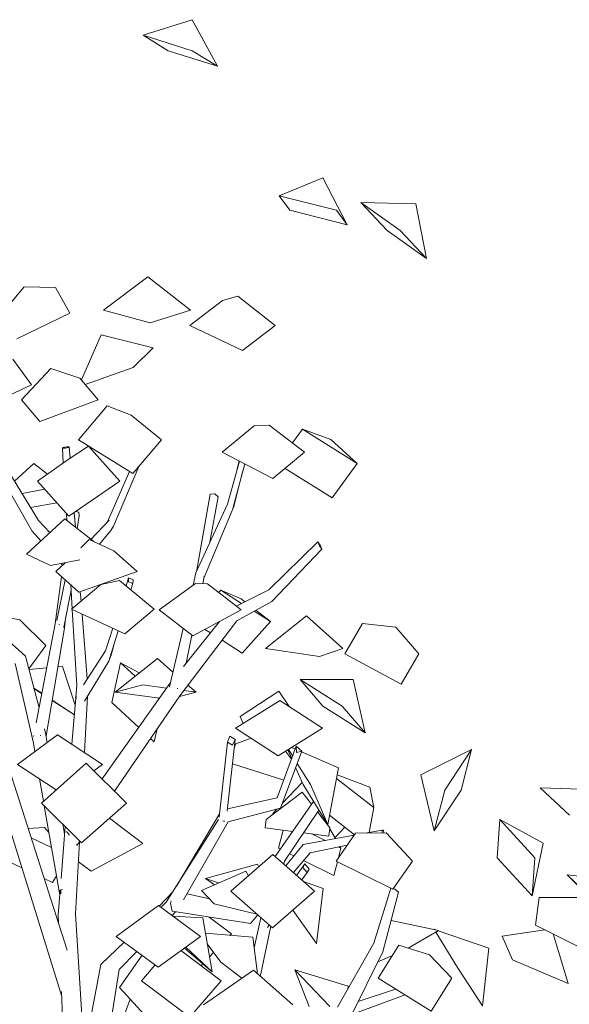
# Model space of a CAD drawing. Extents: x 169645 to 508157, y -5167 to 165945.
# Tile 48 of 130: x 266405 to 267723, y 76833 to 79193. Entities that reach past the tile are written whole.
import ezdxf

# ---------------------------------------------------------------- set-up
doc = ezdxf.new("R2010")
doc.units = 0
doc.header["$MEASUREMENT"] = 0
doc.layers.add('Plomberie Sanitaire', color=7, linetype='Continuous')
doc.layers.add('Végétation', color=7, linetype='Continuous')

msp = doc.modelspace()

# ---------------------------------------------------------------- linework, layer by layer
at = {"layer": 'Plomberie Sanitaire', "linetype": 'Continuous', "lineweight": 20}
for p, q in [((266819, 79193), (266701.4, 79156.1)), ((266879.4, 79081.4), (266819, 79193)), ((266761.8, 79118.7), (266701.4, 79156.1)), ((266819, 79118.7), (266701.4, 79156.1)), ((266879.4, 79081.4), (266761.8, 79118.7)), ((266879.4, 79081.4), (266819, 79118.7)), ((267132.3, 78813.9), (267027.9, 78771.2)), ((267190.2, 78701.7), (267132.3, 78813.9)), ((267053, 78736.5), (267027.9, 78771.2)), ((267165.1, 78736.5), (267027.9, 78771.2)), ((267286.8, 78687.8), (267223.5, 78754.9)), ((267355.5, 78751.5), (267223.5, 78754.9)), ((267317.8, 78687.8), (267223.5, 78754.9)), ((267190.2, 78701.7), (267053, 78736.5)), ((267190.2, 78701.7), (267165.1, 78736.5)), ((267381.1, 78620.6), (267355.5, 78751.5)), ((267381.1, 78620.6), (267286.8, 78687.8)), ((267381.1, 78620.6), (267317.8, 78687.8)), ((266712.4, 78576.7), (266606.2, 78496.6)), ((266814.8, 78496.6), (266712.4, 78576.7)), ((266415.8, 78553), (266363.6, 78489.8)), ((266415.8, 78553), (266491, 78551.2)), ((266525.7, 78489.8), (266491, 78551.2)), ((266813, 78460.1), (266891.5, 78519.8)), ((266928.6, 78530.7), (266891.5, 78519.8)), ((267018.2, 78460.1), (266928.6, 78530.7)), ((266718.2, 78466.2), (266606.2, 78496.6)), ((266718.2, 78466.2), (266814.8, 78496.6)), ((266814.8, 78496.6), (266814.7, 78496.6)), ((266398.3, 78428.3), (266525.7, 78489.8)), ((266939.7, 78400.3), (266813, 78460.1)), ((266939.7, 78400.3), (267018.2, 78460.1)), ((267018.2, 78460.1), (267018.1, 78460.1)), ((266553.3, 78329.8), (266600.8, 78437.4)), ((266600.8, 78437.4), (266725.2, 78406.4)), ((266677.7, 78359.4), (266725.2, 78406.4)), ((266433.4, 78318.2), (266389.3, 78379.7)), ((266480.2, 78356.9), (266409.6, 78282)), ((266480.2, 78356.9), (266549.6, 78334.2)), ((266562.8, 78318.5), (266677.7, 78359.4)), ((266593.7, 78282), (266549.6, 78334.2)), ((266302.7, 78256.6), (266433.4, 78318.2)), ((266453.6, 78229.8), (266409.6, 78282)), ((266453.6, 78229.8), (266593.7, 78282)), ((266546.4, 78186.4), (266615.1, 78267.4)), ((266672.9, 78245.2), (266615.1, 78267.4)), ((266745.3, 78186.4), (266672.9, 78245.2)), ((266890.9, 78156.4), (266967.2, 78219.7)), ((267003.7, 78221.3), (266967.2, 78219.7)), ((267088.5, 78156.4), (267003.7, 78221.3)), ((267059.6, 78178.6), (267083.8, 78211.4)), ((267151, 78187), (267083.8, 78211.4)), ((267214.9, 78129), (267083.8, 78211.4)), ((266509.6, 78167.9), (266507.8, 78166.3)), ((266507.8, 78166.3), (266514.1, 78166.1)), ((266510, 78130.2), (266507.8, 78166.3)), ((266517.8, 78169.4), (266509.6, 78167.9)), ((266514.1, 78166.1), (266522.3, 78167.6)), ((266524.1, 78169.2), (266517.8, 78169.4)), ((266521.9, 78138.5), (266570.3, 78171.2)), ((266522.3, 78167.6), (266524.1, 78169.2)), ((266526.2, 78141.4), (266524.1, 78169.2)), ((266676.6, 78105.3), (266546.4, 78186.4)), ((266570.2, 78171.1), (266570.3, 78171.2)), ((266645.2, 78087), (266570.3, 78171.2)), ((266676.6, 78105.3), (266745.3, 78186.4)), ((266745.3, 78186.4), (266745.2, 78186.4)), ((267151, 78187), (267214.9, 78129)), ((267012.2, 78093.1), (266890.9, 78156.4)), ((267012.2, 78093.1), (267088.5, 78156.4)), ((266450.3, 77992.4), (266366.1, 78131.9)), ((266393.2, 78087), (266439.4, 78129.2)), ((266439.4, 78129.2), (266472.1, 78103.8)), ((266521.9, 78138.5), (266448.1, 78087)), ((266630.4, 77978.8), (266691, 78122.3)), ((266903.3, 78031.8), (266932.3, 78134.8)), ((266916.2, 78021.2), (266945, 78128.2)), ((266927.2, 78116.7), (266932, 78135)), ((267154.2, 78046.6), (267041.5, 78117.4)), ((267154.2, 78046.6), (267214.9, 78129)), ((266435.4, 77967.1), (266350.4, 78115.8)), ((266616, 77989.3), (266669, 78110.1)), ((266919.2, 78026.6), (266940, 78109.6)), ((266448.1, 78087), (266448.2, 78087.1)), ((266523, 78002.9), (266448.1, 78087)), ((266523, 78002.9), (266645.2, 78087)), ((266411.2, 78057.2), (266465.5, 78067.4)), ((266829.3, 77870), (266862.4, 78055.9)), ((266861.5, 77940.4), (266880.9, 78049)), ((266862.4, 78055.9), (266873.3, 78056.4)), ((266873.3, 78056.4), (266880.9, 78049)), ((266431.5, 78023.5), (266494.2, 78035.3)), ((266828, 77867.1), (266903.3, 78031.8)), ((266847, 77854.6), (266919.2, 78026.6)), ((266518.6, 77992.5), (266517.6, 78009)), ((266538.9, 77976.7), (266536.2, 78011.9)), ((266539.1, 78013.9), (266547.3, 78012.3)), ((266543.3, 77973.2), (266548.1, 78003.6)), ((266547.3, 78012.3), (266548.1, 78003.6)), ((266513.4, 77996.6), (266421.8, 77911.7)), ((266478, 77963.8), (266450.3, 77992.4)), ((266583.3, 77942), (266513.4, 77996.6)), ((266576.3, 77947.5), (266620, 77993.5)), ((266619.9, 77993.4), (266620, 77993.5)), ((266630.4, 77978.8), (266623.8, 77968.6)), ((266456.3, 77943.8), (266435.4, 77967.1)), ((266597, 77935.7), (266623.8, 77968.6)), ((266572.3, 77947.1), (266551.7, 77927.4)), ((266572.3, 77947.1), (266631.5, 77919.6)), ((267002.6, 77826.7), (267119.9, 77941.8)), ((267119.9, 77941.8), (267124.5, 77931.6)), ((267125.5, 77933.8), (267119.9, 77941.8)), ((267124.5, 77931.6), (267130.1, 77923.6)), ((267130.1, 77923.6), (267125.5, 77933.8)), ((266479.5, 77884.9), (266421.8, 77911.7)), ((266421.8, 77911.7), (266421.8, 77911.7)), ((266686.9, 77870.2), (266631.5, 77919.6)), ((267010.1, 77798.9), (267130.1, 77923.6)), ((266479.5, 77884.9), (266550, 77898.1)), ((266514.3, 77891.4), (266492.2, 77870.2)), ((266508.3, 77885.7), (266504.8, 77889.6)), ((266490.5, 77745.2), (266505.5, 77858.3)), ((266547.5, 77820.7), (266492.2, 77870.2)), ((266547.5, 77820.7), (266686.9, 77870.2)), ((266821.1, 77837.4), (266828, 77867.1)), ((266846.4, 77857.8), (266846.7, 77857.4)), ((266846.7, 77857.4), (266846.4, 77857.4)), ((266846.7, 77857.4), (266846.9, 77858.2)), ((266494.7, 77752.6), (266514.4, 77850.3)), ((266531.5, 77781.3), (266528.2, 77838)), ((266530, 77780), (266600, 77839)), ((266644.5, 77849.2), (266600, 77839)), ((266727.6, 77780), (266644.5, 77849.2)), ((266660.6, 77835.9), (266666.7, 77855)), ((266666.7, 77855), (266666.1, 77846)), ((266666.1, 77846), (266676.7, 77841.7)), ((266677.3, 77850.8), (266666.7, 77855)), ((266672, 77826.4), (266676.7, 77841.7)), ((266676.7, 77841.7), (266677.3, 77850.8)), ((266826.9, 77841.6), (266739.8, 77778.3)), ((266826.9, 77841.6), (266855.4, 77840.6)), ((266844.2, 77841), (266847, 77854.6)), ((266936.1, 77778.3), (266855.4, 77840.6)), ((266511, 77737.3), (266528.9, 77825.9)), ((266552.7, 77799.1), (266550.8, 77821.9)), ((266882.1, 77820), (266887.3, 77825.8)), ((266936.2, 77804.6), (266887.3, 77825.8)), ((266937.5, 77794.1), (266887.3, 77825.8)), ((266924.2, 77787.5), (267002.6, 77826.7)), ((266926, 77752.4), (267010.1, 77798.9)), ((266936.2, 77804.6), (266945, 77797.9)), ((266657.7, 77721), (266530, 77780)), ((266542.4, 77597.2), (266531.6, 77779.3)), ((266567.5, 77613.4), (266555.1, 77768.4)), ((266657.7, 77721), (266727.6, 77780)), ((266739.8, 77778.3), (266739.9, 77778.4)), ((266820.4, 77716.1), (266739.8, 77778.3)), ((266820.4, 77716.1), (266936.1, 77778.3)), ((267006.8, 77750.4), (266967.4, 77775.3)), ((266971.5, 77777.5), (267006.8, 77750.4)), ((267093.1, 77764.3), (266994.8, 77685.7)), ((267180.3, 77685.7), (267093.1, 77764.3)), ((266445.1, 77508), (266490.5, 77745.2)), ((266499.7, 77743.7), (266500.3, 77743.8)), ((266500.3, 77743.8), (266500.8, 77743.5)), ((266513.2, 77734.5), (266515.4, 77759)), ((266789.2, 77572.4), (266926, 77752.4)), ((266797.9, 77643), (266884.6, 77750.6)), ((266939, 77675), (267006.8, 77750.4)), ((267184.7, 77672.9), (267227.3, 77745.6)), ((267307, 77737.4), (267227.3, 77745.6)), ((266419.6, 77667.6), (266364, 77716.9)), ((266468.6, 77476.9), (266513.2, 77734.5)), ((266510.2, 77737.8), (266511, 77737.3)), ((266511, 77737.3), (266510.7, 77737.2)), ((266611.5, 77680.2), (266628.6, 77734.4)), ((266619.5, 77655.4), (266641.9, 77728.3)), ((266764.8, 77594.2), (266797.1, 77734)), ((266804.3, 77650.9), (266818.3, 77717.7)), ((266862.5, 77723.3), (266849.3, 77731.6)), ((267362.4, 77672.9), (267307, 77737.4)), ((266624.4, 77670), (266631.3, 77693.7)), ((266939, 77675), (266890.5, 77705.6)), ((266558.1, 77599.1), (266611.5, 77680.2)), ((266619.5, 77655.4), (266624.4, 77670)), ((267124.3, 77667), (266994.8, 77685.7)), ((267124.3, 77667), (267180.3, 77685.7)), ((267180.3, 77685.7), (267180.2, 77685.7)), ((267319.9, 77600.3), (267184.7, 77672.9)), ((267319.9, 77600.3), (267362.4, 77672.9)), ((266438.2, 77458.6), (266395, 77649.8)), ((266451.8, 77543.3), (266419.6, 77667.6)), ((266560.6, 77559.4), (266619.5, 77655.4)), ((266619.5, 77655.4), (266620.3, 77657.8)), ((266634.2, 77581.4), (266735.5, 77661.8)), ((266735.5, 77661.8), (266772.9, 77629.4)), ((266540, 77569.2), (266542.4, 77597.2)), ((266603.1, 77373.1), (266765.1, 77602.1)), ((266634.2, 77581.4), (266700.7, 77598.6)), ((266757.2, 77591), (266700.7, 77598.6)), ((266765.1, 77602.1), (266767.2, 77604.8)), ((266808.9, 77598.3), (266828.4, 77581.4)), ((267205.1, 77611.5), (267077.7, 77611.2)), ((267132.5, 77547.6), (267077.7, 77611.2)), ((267178.5, 77547.6), (267077.7, 77611.2)), ((267233.3, 77484.1), (267205.1, 77611.5)), ((266740.3, 77567.1), (266634.2, 77581.4)), ((266765, 77593.9), (266764.8, 77594.2)), ((266764.8, 77594.2), (266765.4, 77594.1)), ((266782.9, 77589.7), (266783.4, 77589.6)), ((266783.4, 77589.6), (266783.6, 77589.4)), ((266788.3, 77571), (266828.4, 77581.4)), ((266828.4, 77581.4), (266799.1, 77585.3)), ((267027, 77583.3), (266934.1, 77523.2)), ((267051.1, 77546.9), (267027, 77583.3)), ((266530.6, 77456.4), (266539.9, 77567.8)), ((266541.3, 77571.4), (266539.5, 77568.2)), ((266539.5, 77568.2), (266542, 77565.6)), ((266560.8, 77436.5), (266567.9, 77571.3)), ((266632.4, 77344.1), (266789.2, 77572.4)), ((267026.1, 77559.2), (266923, 77494.7)), ((267026.1, 77559.2), (267029.2, 77561)), ((267131.7, 77494.7), (267029.2, 77561)), ((267233.3, 77484.1), (267132.5, 77547.6)), ((267233.3, 77484.1), (267178.5, 77547.6)), ((266518.9, 76963.2), (266340.8, 77519)), ((266941.6, 77506.4), (266934.1, 77523.2)), ((266467.4, 77483.1), (266464.7, 77493.5)), ((266471.7, 77460.8), (266467.4, 77483.1)), ((267025.5, 77428.4), (266923, 77494.7)), ((267025.5, 77428.4), (267131.7, 77494.7)), ((266400, 77408.2), (266496.3, 77478.9)), ((266441.7, 77438.8), (266438.2, 77458.6)), ((266438.9, 77476), (266439.2, 77477.4)), ((266438.9, 77476), (266439.5, 77476.1)), ((266439.3, 77475.7), (266438.9, 77476)), ((266454.6, 77477), (266455.2, 77477.1)), ((266455.2, 77477.1), (266455.5, 77476.7)), ((266603.8, 77408.2), (266496.3, 77478.9)), ((266883.8, 77281.2), (266903.7, 77461.7)), ((266902.9, 77296.3), (266921.8, 77468)), ((266909.6, 77475.4), (266903.7, 77461.7)), ((266903.7, 77461.7), (266915.9, 77454.3)), ((266921.8, 77468), (266909.6, 77475.4)), ((266915.9, 77454.3), (266921.8, 77468)), ((266919.6, 77447.5), (266923.9, 77457.7)), ((266960.1, 77470.7), (266923.9, 77457.7)), ((267022.6, 77327.8), (267068.6, 77451.4)), ((267030.7, 77303.1), (267081.7, 77439.8)), ((267057.1, 77420.6), (267043, 77439.4)), ((267057.6, 77421.8), (267048.4, 77442.7)), ((267059.9, 77428), (267050, 77443.8)), ((267066.2, 77444.9), (267057.7, 77448.5)), ((267081.7, 77439.8), (267068.6, 77451.4)), ((267068.6, 77451.4), (267069.3, 77436.6)), ((267069.3, 77436.6), (267081.7, 77439.8)), ((267169.6, 77400.1), (267081.2, 77438.4)), ((266457.5, 77315.5), (266564.9, 77410.9)), ((266661.3, 77315.5), (266564.9, 77410.9)), ((267038.3, 77370), (266915.4, 77409.5)), ((267102.5, 77359.6), (267070.8, 77410.5)), ((266493, 77347), (266400, 77408.2)), ((266583, 77392.9), (266603.8, 77408.2)), ((267084.8, 77359.6), (267067, 77400.4)), ((267144.2, 77264.3), (267169.6, 77400.1)), ((266462.4, 77319.9), (266453.1, 77373.3)), ((267035, 77314.6), (267082.5, 77364.9)), ((267254.3, 77304.6), (267164.8, 77374.3)), ((267245.2, 77353.2), (267166.4, 77383.1)), ((267082.8, 77341.9), (266996.1, 77276.3)), ((267105.3, 77312.8), (267082.8, 77341.9)), ((267144.2, 77264.3), (267084.8, 77359.6)), ((267144.2, 77264.3), (267102.5, 77359.6)), ((267245.2, 77353.2), (267254.3, 77304.6)), ((266553.9, 77220.1), (266457.5, 77315.5)), ((266553.9, 77220.1), (266661.3, 77315.5)), ((266903.5, 77301.6), (267022.6, 77327.8)), ((267018.2, 77187.1), (267109.9, 77319.4)), ((266501.6, 77095.4), (266464.4, 77308.6)), ((266905.4, 77270.6), (267030.7, 77303.1)), ((267012, 77290.3), (267022, 77300.8)), ((267040.3, 77176.5), (267122.9, 77298.4)), ((267149.1, 77256.2), (267119.9, 77293.9)), ((267242.9, 77245), (267254.3, 77304.6)), ((266701, 77218.3), (266620.4, 77279.1)), ((266756.9, 77077.6), (266882, 77276.1)), ((266781.3, 77116.2), (266884.7, 77289.3)), ((266798.4, 77083.5), (266905.4, 77270.6)), ((266881.6, 77275.5), (266882, 77276.1)), ((266892.8, 77273), (266895.8, 77271.2)), ((266895.8, 77271.2), (266896.5, 77273)), ((266993.9, 77256.2), (266996.1, 77276.3)), ((267013.3, 77289.3), (267012, 77290.3)), ((267137.5, 77272.8), (267136.2, 77272.8)), ((267137.5, 77272.8), (267141.6, 77265.8)), ((267208, 77239.5), (267148.2, 77286)), ((267550.3, 77184.4), (267556.7, 77275.8)), ((267660.7, 77218.9), (267556.7, 77275.8)), ((267640.2, 77184.4), (267556.7, 77275.8)), ((266506.1, 76852.1), (266379.5, 77261.7)), ((266504.7, 77134.5), (266514.6, 77258.9)), ((266513.2, 77241.1), (266508.7, 77264.7)), ((266517.7, 77246.9), (266518.9, 77246)), ((266518.9, 77246), (266524.7, 77238.5)), ((267060.1, 77247.5), (266993.9, 77256.2)), ((267025.8, 77207), (267037.2, 77250.5)), ((267146.8, 77236), (267086.1, 77244)), ((267146.8, 77236), (267149.1, 77256.2)), ((267148.8, 77253.5), (267162.3, 77230.1)), ((267161.2, 77232.1), (267185.1, 77257.3)), ((267283.8, 77243.8), (267210.5, 77243)), ((267233.8, 77243.3), (267274.2, 77250.8)), ((267277.9, 77250.5), (267274.2, 77250.8)), ((267274.2, 77250.8), (267274.8, 77243.7)), ((267278.6, 77243.7), (267277.9, 77250.5)), ((267347, 77176), (267283.8, 77243.8)), ((266538.9, 77050.1), (266548.8, 77222.5)), ((266543.3, 77214.6), (266549.8, 77224.1)), ((267085, 77215.7), (267207.3, 77238.4)), ((267138.1, 77225.6), (267106, 77241.4)), ((267163.8, 77176), (267210.5, 77243)), ((266541.9, 77216.4), (266543.3, 77214.6)), ((266543.3, 77214.6), (266543.2, 77214.7)), ((266576.5, 77151.9), (266701, 77218.3)), ((267030.5, 77204.7), (267025.8, 77207)), ((267043.2, 77165), (267085, 77215.7)), ((267061.6, 77148.8), (267101.6, 77196.2)), ((267101.6, 77196.2), (267190.8, 77214.7)), ((267175.7, 77207), (267169.2, 77210.2)), ((267169.8, 77184.6), (267175.7, 77207)), ((267173.3, 77211.1), (267175.7, 77207)), ((267633.8, 77093.1), (267660.7, 77218.9)), ((266576.5, 77151.9), (266546.1, 77174.9)), ((266911.9, 77104.2), (267012.2, 77192.4)), ((267112, 77104.2), (267012.2, 77192.4)), ((267038.7, 77169), (267040.3, 77176.5)), ((267062.8, 77188.8), (267052.2, 77194)), ((267158.5, 77141.5), (267085.8, 77177.4)), ((267158.5, 77141.5), (267167.1, 77174.4)), ((267300.3, 77109), (267163.8, 77176)), ((267300.3, 77109), (267347, 77176)), ((267347, 77176), (267346.9, 77176.1)), ((267633.8, 77093.1), (267550.3, 77184.4)), ((267633.8, 77093.1), (267640.2, 77184.4)), ((266947.7, 77152), (266841.6, 77106.2)), ((266953.7, 77141), (266947.7, 77152)), ((267069.3, 77141.9), (267089.2, 77169.4)), ((267089.2, 77169.4), (267084.3, 77161)), ((267084.3, 77161), (267094.4, 77148.7)), ((267099.3, 77157.1), (267089.2, 77169.4)), ((267094.4, 77148.7), (267099.3, 77157.1)), ((267081.6, 77131.1), (267094.4, 77148.7)), ((266497.8, 77047.1), (266502.5, 77106.7)), ((266503.7, 77107.5), (266508.2, 77108.4)), ((266504, 77098.1), (266503.7, 77107.5)), ((266739.7, 77068.5), (266772.5, 77102.4)), ((266773.6, 77105.8), (266773, 77103.1)), ((266773.6, 77105.8), (266774.6, 77105.6)), ((266871.6, 77073.5), (266841.6, 77106.2)), ((267011.7, 77016.1), (266911.9, 77104.2)), ((267011.7, 77016.1), (267112, 77104.2)), ((267254.4, 76979.3), (267295.3, 77111.4)), ((267276.2, 76958.8), (267313.4, 77102.1)), ((267295.3, 77111.4), (267295.7, 77111.3)), ((267301, 77109.9), (267304.7, 77109)), ((267304.7, 77109), (267313.4, 77102.1)), ((266768.6, 77080.9), (266767.3, 77074.6)), ((266806.8, 77098.2), (266860.1, 77086.1)), ((267641.7, 77022.8), (267650.7, 77089)), ((267752, 77089.2), (267650.7, 77089)), ((266636.7, 76995.9), (266738.3, 77069.5)), ((266839.3, 76995.9), (266738.3, 77069.5)), ((266744, 77065.3), (266756.9, 77077.6)), ((266756.6, 77077.2), (266756.9, 77077.6)), ((266757, 77077.7), (266756.9, 77077.6)), ((266767.3, 77074.6), (266770.6, 77055.9)), ((266770.6, 77055.9), (266958.6, 77026.7)), ((266770.6, 77045.9), (266779.1, 77054.5)), ((266974.3, 77049.1), (266871.6, 77073.5)), ((266498.7, 77026.3), (266497.8, 77047.1)), ((266560.3, 76719.8), (266538.9, 77050.1)), ((266844.6, 77040.4), (266773, 77044.2)), ((266866.6, 76911), (266844.6, 77040.4)), ((266913, 77001.9), (266859.4, 77042.1)), ((266958.6, 77026.7), (266976.1, 77047.5)), ((266967.5, 76968.6), (266983.9, 77040.6)), ((266983.2, 76905.9), (267007.3, 77020)), ((266999.2, 77017), (267003.7, 77023.2)), ((267664.8, 77011.2), (267562, 76996.7)), ((267774.5, 76956.5), (267641.7, 77022.8)), ((266737.7, 76922.2), (266636.7, 76995.9)), ((266737.7, 76922.2), (266839.3, 76995.9)), ((266964.1, 76993.6), (266850.9, 77003.4)), ((266909.6, 76998.3), (266913, 77001.9)), ((266975.9, 76905.8), (266964.1, 76993.6)), ((267586.8, 76940), (267562, 76996.7)), ((267720.6, 76883.2), (267684.1, 77001.6)), ((266599.7, 76928.3), (266656, 76981.8)), ((266650.7, 76976.7), (266655.8, 76981.9)), ((266888.7, 76889.3), (266792.1, 76961.7)), ((266866.6, 76911), (266800.3, 76967.6)), ((266866.6, 76911), (266803.5, 76969.9)), ((266887.3, 76934), (266855.2, 76978.1)), ((267167.5, 76826.2), (267254.4, 76979.3)), ((267264.8, 76895.7), (267314.3, 76974.6)), ((267387.7, 76951.9), (267314.3, 76974.6)), ((266643.7, 76916.2), (266686.3, 76959.7)), ((266644.5, 76873.1), (266698.9, 76950.6)), ((266860.5, 76946.9), (266870.4, 76957.2)), ((267196.9, 76799.4), (267276.2, 76958.8)), ((267441.2, 76895.7), (267387.7, 76951.9)), ((267720.6, 76883.2), (267586.8, 76940)), ((266515.6, 76483.8), (266599.7, 76928.3)), ((266579.6, 76514.5), (266643.7, 76916.2)), ((266697.1, 76889.3), (266730.1, 76927.8)), ((266840.2, 76925.6), (266844.4, 76930)), ((266846.3, 76831.9), (266965.7, 76914.8)), ((266938.3, 76895.7), (266887.3, 76934)), ((267060.5, 76831.9), (266965.7, 76914.8)), ((267099.6, 76827.5), (267064.7, 76915.8)), ((267192.8, 76876.4), (267064.7, 76915.8)), ((267148.7, 76827.5), (267064.7, 76915.8)), ((266813.7, 76802), (266697.1, 76889.3)), ((266813.7, 76802), (266888.7, 76889.3)), ((266981.6, 76900.8), (266983.2, 76905.9)), ((267391.7, 76816.7), (267264.8, 76895.7)), ((267391.7, 76816.7), (267441.2, 76895.7)), ((267441.2, 76895.7), (267441.1, 76895.7)), ((266742.6, 76766.4), (266644.5, 76873.1)), ((267192.4, 76870.1), (267192.8, 76876.4)), ((267216.9, 76839.6), (267306.5, 76869.7)), ((266514.3, 76657.1), (266505.6, 76863.9)), ((266603.3, 76663.3), (266670.1, 76845.3)), ((267201.5, 76808.7), (267329.6, 76855.4))]:
    msp.add_line(p, q, dxfattribs=at)
at = {"layer": 'Végétation', "linetype": 'Continuous', "lineweight": 20}
for p, q in [((266405.5, 77754.6), (266347.7, 77765.6)), ((266468.1, 77693.1), (266405.5, 77754.6)), ((266427.5, 77637), (266468.1, 77693.1)), ((266626.6, 77556.8), (266647.5, 77651.7)), ((266692.2, 77627.5), (266647.5, 77651.7)), ((266682.1, 77619.4), (266647.5, 77651.7)), ((266470.2, 77639.4), (266427.9, 77635.4)), ((266508.3, 77642.9), (266497.2, 77641.9)), ((266538.4, 77550.1), (266508.3, 77642.9)), ((266458.6, 77578.5), (266439.5, 77590.9)), ((266458.4, 77577.6), (266439.7, 77590)), ((266536.5, 77526.7), (266483.2, 77561.4)), ((266536.5, 77526.8), (266483.4, 77562.1)), ((266690.7, 77496.9), (266626.6, 77556.8)), ((266739.4, 77565.8), (266737.6, 77567.4)), ((266728.1, 77461.9), (266735.1, 77493.6)), ((266728.1, 77461.9), (266719.1, 77470.3)), ((267367.2, 77382.7), (267488.8, 77444)), ((267424.4, 77346.3), (267488.8, 77444)), ((267463.7, 77346.3), (267488.8, 77444)), ((267399.3, 77248.6), (267367.2, 77382.7)), ((267399.3, 77248.6), (267424.4, 77346.3)), ((267399.3, 77248.6), (267463.7, 77346.3)), ((267781.5, 77347.9), (267652.9, 77351.6)), ((267723.7, 77286.5), (267652.9, 77351.6)), ((266465.2, 77256.6), (266425.5, 77254.8)), ((266465.2, 77256.6), (266475.6, 77244.6)), ((266481.9, 77208.7), (266432.8, 77231.9)), ((266410.9, 77159.8), (266349.1, 77189.1)), ((266975.5, 77169.2), (266851.2, 77134.5)), ((266978.6, 77162.9), (266975.5, 77169.2)), ((266484.1, 77125.2), (266463.9, 77134.7)), ((266484.1, 77125.2), (266493.7, 77140.8)), ((266872.2, 77119.4), (266851.2, 77134.5)), ((266882.3, 77123.8), (266851.2, 77134.5)), ((267133.2, 77110.3), (267085.7, 77127.4)), ((267788.8, 77072.3), (267718, 77143.1)), ((267846.8, 77130), (267718, 77143.1)), ((267791.5, 77072.3), (267718, 77143.1)), ((267116.8, 76978.5), (267133.2, 77110.3)), ((267116.8, 76978.5), (267060.2, 77058.7)), ((267295.7, 77034), (267409.1, 77009.6)), ((267336.6, 76967.7), (267409.1, 77009.6)), ((267398.7, 77012.9), (267398.6, 77013)), ((267408, 77009.8), (267398.6, 77013)), ((267399.5, 77011.6), (267398.6, 77013)), ((267530.5, 76967.7), (267408.9, 77009.5)), ((267455.4, 76921), (267402.9, 77006)), ((267116.8, 76978.5), (267116.8, 76978.6)), ((267515.3, 76829), (267530.5, 76967.7)), ((267264.2, 76934.7), (267299, 76950.2)), ((267515.3, 76829), (267455.4, 76921))]:
    msp.add_line(p, q, dxfattribs=at)

doc.saveas('drawing.dxf')
